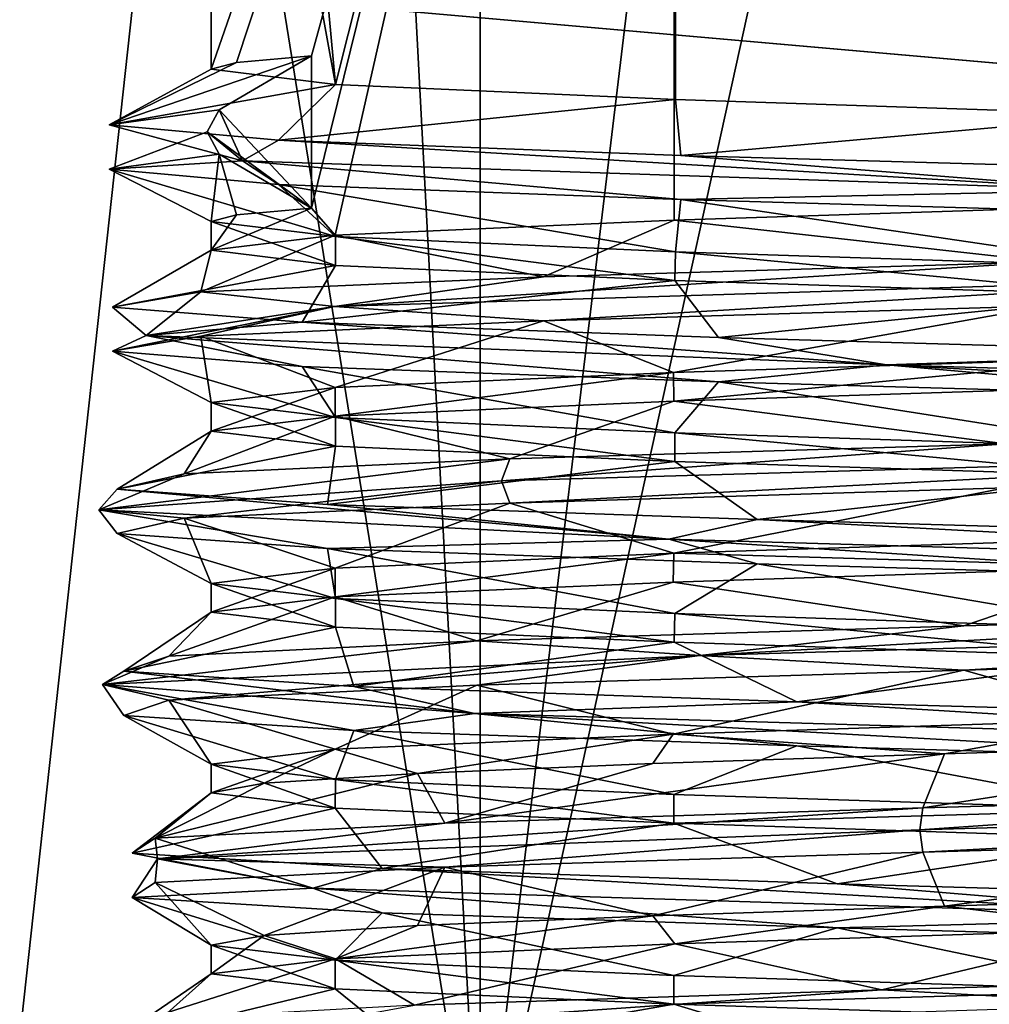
# Model space of a CAD drawing. Header units: metres. Extents: x -205 to 205, y -82 to 82.
# Tile 31 of 256: x -142.23 to -132.5, y -72.74 to -62.87. Entities that reach past the tile are written whole.
import ezdxf

# ---------------------------------------------------------------- set-up
doc = ezdxf.new("R2010")
doc.units = ezdxf.units.M
doc.layers.add('solid_PRT0003', color=7, linetype='CONTINUOUS')

msp = doc.modelspace()

# ---------------------------------------------------------------- linework, layer by layer
at = {"layer": 'solid_PRT0003'}
for points in [[(-200, -75), (-200, 75), (0, 75)], [(0, -75), (-200, -75), (0, 75)], [(-137.606735, -74.993919, 35.931641), (-142.434158, -44.993233, 31.100037), (-142.438507, -74.993233, 31.099924)], [(-137.606735, -74.993919, 35.931641), (-137.602615, -44.993923, 35.931549), (-142.434158, -44.993233, 31.100037)], [(-137.606735, -74.993919, 35.931641), (-131.002655, -44.994865, 37.699997), (-137.602615, -44.993923, 35.931549)], [(-131.006866, -74.994865, 37.700005), (-131.002655, -44.994865, 37.699997), (-137.606735, -74.993919, 35.931641)], [(-142.792938, -45.119297, 18.564571), (-139.181625, -45.2458, 14.139263), (-142.438492, -74.993233, 17.900055)], [(-139.181625, -45.2458, 14.139263), (-137.606796, -74.993919, 13.068394), (-142.438492, -74.993233, 17.900055)], [(-139.181625, -45.2458, 14.139263), (-134.038879, -45.372295, 11.653925), (-137.606796, -74.993919, 13.068394)], [(-134.038879, -45.372295, 11.653925), (-131.007004, -74.994865, 11.299996), (-137.606796, -74.993919, 13.068394)], [(-134.038879, -45.372295, 11.653925), (-128.330551, -45.499039, 11.573301), (-131.007004, -74.994865, 11.299996)], [(-152.359421, -46.364033, 1.5), (-155.12355, -47.959885, 1.5), (0, -75, 1.5)], [(-82.463356, -59.144901, 1.5), (-152.359421, -46.364033, 1.5), (0, -75, 1.5)], [(-155.12355, -47.959885, 1.5), (-164.837662, -56.110996, 1.5), (0, -75, 1.5)], [(-140.305267, -63.365704, 24.5), (-140.304321, -56.679626, 24.5), (-135.65332, -49.994202, 32.554062)], [(-140.049698, -63.298172, 26.66523), (-140.305267, -63.365704, 24.5), (-135.65332, -49.994202, 32.554062)], [(-139.056503, -63.517597, 19.845106), (-140.30336, -49.993538, 24.5), (-140.304321, -56.679626, 24.5)], [(-139.056503, -63.517597, 19.845106), (-135.653351, -49.994202, 16.445955), (-140.30336, -49.993538, 24.5)], [(-140.049698, -63.298172, 26.66523), (-135.65332, -49.994202, 32.554062), (-139.296829, -63.230309, 28.711859)], [(-139.297043, -64.75705, 28.711859), (-139.296829, -63.230309, 28.711859), (-135.65332, -49.994202, 32.554062)], [(-139.060822, -65.029243, 29.147783), (-139.297043, -64.75705, 28.711859), (-135.65332, -49.994202, 32.554062)], [(-135.659973, -64.878815, 32.551449), (-139.060822, -65.029243, 29.147783), (-135.65332, -49.994202, 32.554062)], [(-139.056503, -63.517597, 19.845106), (-135.646454, -63.669277, 16.440853), (-135.653351, -49.994202, 16.445955)], [(-131.005173, -64.728195, 33.799999), (-135.659973, -64.878815, 32.551449), (-135.65332, -49.994202, 32.554062)], [(-131.006119, -63.821053, 15.2), (-126.353409, -49.995525, 16.445938), (-135.653351, -49.994202, 16.445955)], [(-135.646454, -63.669277, 16.440853), (-131.006119, -63.821053, 15.2), (-135.653351, -49.994202, 16.445955)], [(-131.005173, -64.728195, 33.799999), (-135.65332, -49.994202, 32.554062), (-126.353378, -49.995525, 32.554047)], [(-179.536652, -59.144897, 1.5), (0, -75, 1.5), (-164.837662, -56.110996, 1.5)], [(-139.056503, -63.517597, 19.845106), (-140.304321, -56.679626, 24.5), (-140.305267, -63.365704, 24.5)], [(-179.536652, -59.144897, 1.5), (-200, -75, 1.5), (0, -75, 1.5)], [(-141.328568, -63.924099, 23.907883), (-140.049698, -63.298172, 26.66523), (-139.296829, -63.230309, 28.711859)], [(-141.328568, -63.924099, 23.907883), (-139.296829, -63.230309, 28.711859), (-140.224518, -63.771797, 29.183062)], [(-140.224518, -63.771797, 29.183062), (-139.296829, -63.230309, 28.711859), (-139.297043, -64.75705, 28.711859)], [(-141.328568, -63.924099, 23.907883), (-140.305267, -63.365704, 24.5), (-140.049698, -63.298172, 26.66523)], [(-141.328568, -63.924099, 23.907883), (-139.056503, -63.517597, 19.845106), (-140.305267, -63.365704, 24.5)], [(-141.328568, -63.924099, 23.907883), (-139.630081, -64.076416, 18.795527), (-139.056503, -63.517597, 19.845106)], [(-139.630081, -64.076416, 18.795527), (-135.646454, -63.669277, 16.440853), (-139.056503, -63.517597, 19.845106)], [(-139.630081, -64.076416, 18.795527), (-135.593674, -64.229134, 15.233358), (-135.646454, -63.669277, 16.440853)], [(-135.593674, -64.229134, 15.233358), (-131.006119, -63.821053, 15.2), (-135.646454, -63.669277, 16.440853)], [(-139.989075, -64.285248, 19.113615), (-141.328568, -63.924099, 23.907883), (-140.224518, -63.771797, 29.183062)], [(-140.344208, -63.993534, 29.243843), (-140.224518, -63.771797, 29.183062), (-139.297043, -64.75705, 28.711859)], [(-139.989075, -64.285248, 19.113615), (-140.224518, -63.771797, 29.183062), (-140.344208, -63.993534, 29.243843)], [(-135.593674, -64.229134, 15.233358), (-130.308044, -64.382187, 14.183357), (-131.006119, -63.821053, 15.2)], [(-139.989075, -64.285248, 19.113615), (-139.630081, -64.076416, 18.795527), (-141.328568, -63.924099, 23.907883)], [(-140.344208, -63.993534, 29.243843), (-140.224594, -64.215302, 29.183062), (-141.328629, -64.367195, 23.907888)], [(-139.989075, -64.285248, 19.113615), (-140.344208, -63.993534, 29.243843), (-141.328629, -64.367195, 23.907888)], [(-140.344208, -63.993534, 29.243843), (-139.297043, -64.75705, 28.711859), (-140.224594, -64.215302, 29.183062)], [(-131.221329, -64.578171, 14.027802), (-139.630081, -64.076416, 18.795527), (-139.989075, -64.285248, 19.113615)], [(-131.221329, -64.578171, 14.027802), (-135.593674, -64.229134, 15.233358), (-139.630081, -64.076416, 18.795527)], [(-141.328629, -64.367195, 23.907888), (-140.224594, -64.215302, 29.183062), (-140.305481, -64.892624, 24.5)], [(-140.224594, -64.215302, 29.183062), (-140.050583, -64.824791, 26.662428), (-140.305481, -64.892624, 24.5)], [(-140.224594, -64.215302, 29.183062), (-139.297043, -64.75705, 28.711859), (-140.050583, -64.824791, 26.662428)], [(-131.221329, -64.578171, 14.027802), (-130.308044, -64.382187, 14.183357), (-135.593674, -64.229134, 15.233358)], [(-139.989075, -64.285248, 19.113615), (-141.328629, -64.367195, 23.907888), (-139.630127, -64.519745, 18.795504)], [(-141.328629, -64.367195, 23.907888), (-140.305481, -64.892624, 24.5), (-139.056656, -65.043991, 19.844995)], [(-139.630127, -64.519745, 18.795504), (-141.328629, -64.367195, 23.907888), (-139.056656, -65.043991, 19.844995)], [(-139.989075, -64.285248, 19.113615), (-139.630127, -64.519745, 18.795504), (-135.593704, -64.672348, 15.233344)], [(-131.221329, -64.578171, 14.027802), (-139.989075, -64.285248, 19.113615), (-135.593704, -64.672348, 15.233344)], [(-139.630127, -64.519745, 18.795504), (-139.056656, -65.043991, 19.844995), (-135.646439, -65.195961, 16.44072)], [(-135.593704, -64.672348, 15.233344), (-139.630127, -64.519745, 18.795504), (-135.646439, -65.195961, 16.44072)], [(-131.221329, -64.578171, 14.027802), (-135.593704, -64.672348, 15.233344), (-130.308121, -64.825287, 14.183355)], [(-135.593704, -64.672348, 15.233344), (-135.646439, -65.195961, 16.44072), (-131.006622, -65.347191, 15.2)], [(-130.308121, -64.825287, 14.183355), (-135.593704, -64.672348, 15.233344), (-131.006622, -65.347191, 15.2)], [(-140.305527, -65.180168, 24.5), (-140.050583, -64.824791, 26.662428), (-139.297043, -64.75705, 28.711859)], [(-139.060822, -65.029243, 29.147783), (-140.305527, -65.180168, 24.5), (-139.297043, -64.75705, 28.711859)], [(-131.912216, -65.294952, 34.800373), (-135.659973, -64.878815, 32.551449), (-131.005173, -64.728195, 33.799999)], [(-140.305527, -65.180168, 24.5), (-140.305481, -64.892624, 24.5), (-140.050583, -64.824791, 26.662428)], [(-139.056107, -65.33197, 19.84399), (-140.305481, -64.892624, 24.5), (-140.305527, -65.180168, 24.5)], [(-139.056656, -65.043991, 19.844995), (-140.305481, -64.892624, 24.5), (-139.056107, -65.33197, 19.84399)], [(-136.96994, -65.446289, 32.947098), (-139.060822, -65.029243, 29.147783), (-135.659973, -64.878815, 32.551449)], [(-131.912216, -65.294952, 34.800373), (-136.96994, -65.446289, 32.947098), (-135.659973, -64.878815, 32.551449)], [(-140.407684, -65.597977, 28.803783), (-140.305527, -65.180168, 24.5), (-139.060822, -65.029243, 29.147783)], [(-136.96994, -65.446289, 32.947098), (-140.407684, -65.597977, 28.803783), (-139.060822, -65.029243, 29.147783)], [(-139.056656, -65.043991, 19.844995), (-139.056107, -65.33197, 19.84399), (-135.652084, -65.483345, 16.443953)], [(-135.646439, -65.195961, 16.44072), (-139.056656, -65.043991, 19.844995), (-135.652084, -65.483345, 16.443953)], [(-141.296173, -65.750137, 23.48794), (-139.056107, -65.33197, 19.84399), (-140.305527, -65.180168, 24.5)], [(-140.407684, -65.597977, 28.803783), (-141.296173, -65.750137, 23.48794), (-140.305527, -65.180168, 24.5)], [(-135.646439, -65.195961, 16.44072), (-135.652084, -65.483345, 16.443953), (-131.005386, -65.635345, 15.2)], [(-131.006622, -65.347191, 15.2), (-135.646439, -65.195961, 16.44072), (-131.005386, -65.635345, 15.2)], [(-141.296173, -65.750137, 23.48794), (-139.391449, -65.902458, 18.449764), (-139.056107, -65.33197, 19.84399)], [(-139.391449, -65.902458, 18.449764), (-135.652084, -65.483345, 16.443953), (-139.056107, -65.33197, 19.84399)], [(-139.066406, -65.743713, 31.188519), (-136.96994, -65.446289, 32.947098), (-131.912216, -65.294952, 34.800373)], [(-139.066406, -65.743713, 31.188519), (-131.912216, -65.294952, 34.800373), (-129.62764, -65.453392, 34.883949)], [(-139.066406, -65.743713, 31.188519), (-140.407684, -65.597977, 28.803783), (-136.96994, -65.446289, 32.947098)], [(-139.066406, -65.743713, 31.188519), (-129.62764, -65.453392, 34.883949), (-136.969986, -65.889641, 32.947098)], [(-129.62764, -65.453392, 34.883949), (-131.912247, -65.738068, 34.800377), (-136.969986, -65.889641, 32.947098)], [(-139.391449, -65.902458, 18.449764), (-135.212967, -66.055252, 15.054358), (-135.652084, -65.483345, 16.443953)], [(-135.212967, -66.055252, 15.054358), (-131.005386, -65.635345, 15.2), (-135.652084, -65.483345, 16.443953)], [(-140.957016, -66.03511, 21.230312), (-141.296173, -65.750137, 23.48794), (-140.407684, -65.597977, 28.803783)], [(-140.957016, -66.03511, 21.230312), (-140.407684, -65.597977, 28.803783), (-139.066406, -65.743713, 31.188519)], [(-135.212967, -66.055252, 15.054358), (-129.88826, -66.208298, 14.220331), (-131.005386, -65.635345, 15.2)], [(-139.066406, -65.743713, 31.188519), (-140.40773, -66.041161, 28.803799), (-141.296249, -66.19326, 23.488003)], [(-140.957016, -66.03511, 21.230312), (-139.066406, -65.743713, 31.188519), (-141.296249, -66.19326, 23.488003)], [(-140.957016, -66.03511, 21.230312), (-139.391449, -65.902458, 18.449764), (-141.296173, -65.750137, 23.48794)], [(-139.066406, -65.743713, 31.188519), (-136.969986, -65.889641, 32.947098), (-140.40773, -66.041161, 28.803799)], [(-136.969986, -65.889641, 32.947098), (-131.912247, -65.738068, 34.800377), (-135.664108, -66.405281, 32.549175)], [(-131.912247, -65.738068, 34.800377), (-131.012268, -66.254585, 33.799999), (-135.664108, -66.405281, 32.549175)], [(-133.528442, -66.327835, 14.333729), (-139.391449, -65.902458, 18.449764), (-140.957016, -66.03511, 21.230312)], [(-140.40773, -66.041161, 28.803799), (-136.969986, -65.889641, 32.947098), (-139.062164, -66.55603, 29.145842)], [(-133.528442, -66.327835, 14.333729), (-135.212967, -66.055252, 15.054358), (-139.391449, -65.902458, 18.449764)], [(-136.969986, -65.889641, 32.947098), (-135.664108, -66.405281, 32.549175), (-139.062164, -66.55603, 29.145842)], [(-140.957016, -66.03511, 21.230312), (-141.296249, -66.19326, 23.488003), (-139.391525, -66.34581, 18.449783)], [(-141.296249, -66.19326, 23.488003), (-140.40773, -66.041161, 28.803799), (-140.30574, -66.706909, 24.5)], [(-140.957016, -66.03511, 21.230312), (-139.391525, -66.34581, 18.449783), (-135.213043, -66.498421, 15.054368)], [(-133.528442, -66.327835, 14.333729), (-140.957016, -66.03511, 21.230312), (-135.213043, -66.498421, 15.054368)], [(-140.40773, -66.041161, 28.803799), (-139.062164, -66.55603, 29.145842), (-140.30574, -66.706909, 24.5)], [(-133.528442, -66.327835, 14.333729), (-129.88826, -66.208298, 14.220331), (-135.212967, -66.055252, 15.054358)], [(-141.296249, -66.19326, 23.488003), (-140.30574, -66.706909, 24.5), (-139.056335, -66.858269, 19.843998)], [(-139.391525, -66.34581, 18.449783), (-141.296249, -66.19326, 23.488003), (-139.056335, -66.858269, 19.843998)], [(-135.664108, -66.405281, 32.549175), (-131.012268, -66.254585, 33.799999), (-135.660843, -66.693161, 32.551094)], [(-131.012268, -66.254585, 33.799999), (-131.005585, -66.542458, 33.799999), (-135.660843, -66.693161, 32.551094)], [(-123.737854, -66.620903, 16.957241), (-129.88826, -66.208298, 14.220331), (-133.528442, -66.327835, 14.333729)], [(-139.391525, -66.34581, 18.449783), (-139.056335, -66.858269, 19.843998), (-135.65213, -67.010078, 16.443857)], [(-135.213043, -66.498421, 15.054368), (-139.391525, -66.34581, 18.449783), (-135.65213, -67.010078, 16.443857)], [(-133.528442, -66.327835, 14.333729), (-135.213043, -66.498421, 15.054368), (-129.888382, -66.651421, 14.220325)], [(-133.528442, -66.327835, 14.333729), (-129.888382, -66.651421, 14.220325), (-124.870209, -66.804405, 16.176384)], [(-123.737854, -66.620903, 16.957241), (-133.528442, -66.327835, 14.333729), (-124.870209, -66.804405, 16.176384)], [(-139.062164, -66.55603, 29.145842), (-135.664108, -66.405281, 32.549175), (-139.060974, -66.843513, 29.14798)], [(-135.664108, -66.405281, 32.549175), (-135.660843, -66.693161, 32.551094), (-139.060974, -66.843513, 29.14798)], [(-132.333374, -67.120987, 34.754669), (-135.660843, -66.693161, 32.551094), (-131.005585, -66.542458, 33.799999)], [(-135.213043, -66.498421, 15.054368), (-135.65213, -67.010078, 16.443857), (-131.005295, -67.161552, 15.2)], [(-129.888382, -66.651421, 14.220325), (-135.213043, -66.498421, 15.054368), (-131.005295, -67.161552, 15.2)], [(-139.062164, -66.55603, 29.145842), (-139.060974, -66.843513, 29.14798), (-140.305786, -66.994453, 24.5)], [(-140.30574, -66.706909, 24.5), (-139.062164, -66.55603, 29.145842), (-140.305786, -66.994453, 24.5)], [(-139.056625, -67.146278, 19.844425), (-140.30574, -66.706909, 24.5), (-140.305786, -66.994453, 24.5)], [(-139.056335, -66.858269, 19.843998), (-140.30574, -66.706909, 24.5), (-139.056625, -67.146278, 19.844425)], [(-137.309219, -67.272285, 32.697243), (-139.060974, -66.843513, 29.14798), (-135.660843, -66.693161, 32.551094)], [(-132.333374, -67.120987, 34.754669), (-137.309219, -67.272285, 32.697243), (-135.660843, -66.693161, 32.551094)], [(-140.575607, -67.424042, 28.416691), (-140.305786, -66.994453, 24.5), (-139.060974, -66.843513, 29.14798)], [(-137.309219, -67.272285, 32.697243), (-140.575607, -67.424042, 28.416691), (-139.060974, -66.843513, 29.14798)], [(-139.056335, -66.858269, 19.843998), (-139.056625, -67.146278, 19.844425), (-135.653702, -67.297577, 16.444738)], [(-135.65213, -67.010078, 16.443857), (-139.056335, -66.858269, 19.843998), (-135.653702, -67.297577, 16.444738)], [(-141.246567, -67.57621, 23.06855), (-139.056625, -67.146278, 19.844425), (-140.305786, -66.994453, 24.5)], [(-140.575607, -67.424042, 28.416691), (-141.246567, -67.57621, 23.06855), (-140.305786, -66.994453, 24.5)], [(-135.65213, -67.010078, 16.443857), (-135.653702, -67.297577, 16.444738), (-131.006409, -67.44957, 15.2)], [(-131.005295, -67.161552, 15.2), (-135.65213, -67.010078, 16.443857), (-131.006409, -67.44957, 15.2)], [(-141.246567, -67.57621, 23.06855), (-139.138931, -67.728523, 18.113977), (-139.056625, -67.146278, 19.844425)], [(-139.138931, -67.728523, 18.113977), (-135.653702, -67.297577, 16.444738), (-139.056625, -67.146278, 19.844425)], [(-137.39119, -67.49395, 32.803799), (-137.309219, -67.272285, 32.697243), (-132.333374, -67.120987, 34.754669)], [(-137.39119, -67.49395, 32.803799), (-132.333374, -67.120987, 34.754669), (-127.369308, -67.203712, 34.322811)], [(-137.39119, -67.49395, 32.803799), (-127.369308, -67.203712, 34.322811), (-137.309296, -67.715645, 32.697239)], [(-127.369308, -67.203712, 34.322811), (-132.333405, -67.564133, 34.754673), (-137.309296, -67.715645, 32.697239)], [(-141.433182, -67.785042, 23.508236), (-140.575607, -67.424042, 28.416691), (-137.309219, -67.272285, 32.697243)], [(-141.433182, -67.785042, 23.508236), (-137.309219, -67.272285, 32.697243), (-137.39119, -67.49395, 32.803799)], [(-139.138931, -67.728523, 18.113977), (-134.824615, -67.881386, 14.890734), (-135.653702, -67.297577, 16.444738)], [(-134.824615, -67.881386, 14.890734), (-131.006409, -67.44957, 15.2), (-135.653702, -67.297577, 16.444738)], [(-141.433182, -67.785042, 23.508236), (-141.246567, -67.57621, 23.06855), (-140.575607, -67.424042, 28.416691)], [(-141.433182, -67.785042, 23.508236), (-137.39119, -67.49395, 32.803799), (-140.575653, -67.86718, 28.416712)], [(-137.39119, -67.49395, 32.803799), (-137.309296, -67.715645, 32.697239), (-140.575653, -67.86718, 28.416712)], [(-134.824615, -67.881386, 14.890734), (-129.470169, -68.034401, 14.27441), (-131.006409, -67.44957, 15.2)], [(-135.711411, -68.077522, 15.141509), (-141.246567, -67.57621, 23.06855), (-141.433182, -67.785042, 23.508236)], [(-135.711411, -68.077522, 15.141509), (-139.138931, -67.728523, 18.113977), (-141.246567, -67.57621, 23.06855)], [(-137.309296, -67.715645, 32.697239), (-132.333405, -67.564133, 34.754673), (-135.661362, -68.219414, 32.550915)], [(-132.333405, -67.564133, 34.754673), (-131.00621, -68.06871, 33.799999), (-135.661362, -68.219414, 32.550915)], [(-140.575653, -67.86718, 28.416712), (-137.309296, -67.715645, 32.697239), (-139.061295, -68.370255, 29.147795)], [(-135.711411, -68.077522, 15.141509), (-134.824615, -67.881386, 14.890734), (-139.138931, -67.728523, 18.113977)], [(-137.309296, -67.715645, 32.697239), (-135.661362, -68.219414, 32.550915), (-139.061295, -68.370255, 29.147795)], [(-141.433182, -67.785042, 23.508236), (-140.575653, -67.86718, 28.416712), (-141.246628, -68.019363, 23.068575)], [(-141.433182, -67.785042, 23.508236), (-141.246628, -68.019363, 23.068575), (-139.138992, -68.171875, 18.113966)], [(-135.711411, -68.077522, 15.141509), (-141.433182, -67.785042, 23.508236), (-139.138992, -68.171875, 18.113966)], [(-141.246628, -68.019363, 23.068575), (-140.575653, -67.86718, 28.416712), (-140.306, -68.521194, 24.5)], [(-140.575653, -67.86718, 28.416712), (-139.061295, -68.370255, 29.147795), (-140.306, -68.521194, 24.5)], [(-125.582817, -68.370636, 15.538719), (-134.824615, -67.881386, 14.890734), (-135.711411, -68.077522, 15.141509)], [(-125.582817, -68.370636, 15.538719), (-129.470169, -68.034401, 14.27441), (-134.824615, -67.881386, 14.890734)], [(-141.246628, -68.019363, 23.068575), (-140.306, -68.521194, 24.5), (-139.056671, -68.672508, 19.844137)], [(-139.138992, -68.171875, 18.113966), (-141.246628, -68.019363, 23.068575), (-139.056671, -68.672508, 19.844137)], [(-135.711411, -68.077522, 15.141509), (-139.138992, -68.171875, 18.113966), (-134.824707, -68.324524, 14.890746)], [(-135.711411, -68.077522, 15.141509), (-134.824707, -68.324524, 14.890746), (-129.470261, -68.477562, 14.274406)], [(-125.582817, -68.370636, 15.538719), (-135.711411, -68.077522, 15.141509), (-129.470261, -68.477562, 14.274406)], [(-135.661362, -68.219414, 32.550915), (-131.00621, -68.06871, 33.799999), (-131.011658, -68.35688, 33.799999)], [(-139.138992, -68.171875, 18.113966), (-139.056671, -68.672508, 19.844137), (-135.653442, -68.824326, 16.444464)], [(-134.824707, -68.324524, 14.890746), (-139.138992, -68.171875, 18.113966), (-135.653442, -68.824326, 16.444464)], [(-139.061295, -68.370255, 29.147795), (-135.661362, -68.219414, 32.550915), (-139.060135, -68.657745, 29.149858)], [(-135.661362, -68.219414, 32.550915), (-135.667633, -68.507713, 32.54731), (-139.060135, -68.657745, 29.149858)], [(-135.661362, -68.219414, 32.550915), (-131.011658, -68.35688, 33.799999), (-135.667633, -68.507713, 32.54731)], [(-134.824707, -68.324524, 14.890746), (-135.653442, -68.824326, 16.444464), (-131.006958, -68.975838, 15.2)], [(-129.470261, -68.477562, 14.274406), (-134.824707, -68.324524, 14.890746), (-131.006958, -68.975838, 15.2)], [(-139.061295, -68.370255, 29.147795), (-139.060135, -68.657745, 29.149858), (-140.306046, -68.808739, 24.5)], [(-140.306, -68.521194, 24.5), (-139.061295, -68.370255, 29.147795), (-140.306046, -68.808739, 24.5)], [(-132.750793, -68.946976, 34.692047), (-135.667633, -68.507713, 32.54731), (-131.011658, -68.35688, 33.799999)], [(-127.385086, -68.795517, 34.185486), (-132.750793, -68.946976, 34.692047), (-131.011658, -68.35688, 33.799999)], [(-139.057175, -68.960579, 19.844917), (-140.306, -68.521194, 24.5), (-140.306046, -68.808739, 24.5)], [(-139.056671, -68.672508, 19.844137), (-140.306, -68.521194, 24.5), (-139.057175, -68.960579, 19.844917)], [(-137.638031, -69.098289, 32.433758), (-139.060135, -68.657745, 29.149858), (-135.667633, -68.507713, 32.54731)], [(-132.750793, -68.946976, 34.692047), (-137.638031, -69.098289, 32.433758), (-135.667633, -68.507713, 32.54731)], [(-140.728134, -69.250137, 28.021666), (-140.306046, -68.808739, 24.5), (-139.060135, -68.657745, 29.149858)], [(-137.638031, -69.098289, 32.433758), (-140.728134, -69.250137, 28.021666), (-139.060135, -68.657745, 29.149858)], [(-139.056671, -68.672508, 19.844137), (-139.057175, -68.960579, 19.844917), (-135.65979, -69.111671, 16.448101)], [(-135.653442, -68.824326, 16.444464), (-139.056671, -68.672508, 19.844137), (-135.65979, -69.111671, 16.448101)], [(-141.179932, -69.402275, 22.651751), (-139.057175, -68.960579, 19.844917), (-140.306046, -68.808739, 24.5)], [(-140.728134, -69.250137, 28.021666), (-141.179932, -69.402275, 22.651751), (-140.306046, -68.808739, 24.5)], [(-135.653442, -68.824326, 16.444464), (-135.65979, -69.111671, 16.448101), (-131.005676, -69.26384, 15.2)], [(-131.006958, -68.975838, 15.2), (-135.653442, -68.824326, 16.444464), (-131.005676, -69.26384, 15.2)], [(-135.40004, -69.244232, 34.008217), (-132.750793, -68.946976, 34.692047), (-127.385086, -68.795517, 34.185486)], [(-135.40004, -69.244232, 34.008217), (-127.385086, -68.795517, 34.185486), (-125.290268, -68.95401, 33.277832)], [(-141.179932, -69.402275, 22.651751), (-138.872345, -69.554611, 17.788074), (-139.057175, -68.960579, 19.844917)], [(-138.872345, -69.554611, 17.788074), (-135.65979, -69.111671, 16.448101), (-139.057175, -68.960579, 19.844917)], [(-135.40004, -69.244232, 34.008217), (-137.638031, -69.098289, 32.433758), (-132.750793, -68.946976, 34.692047)], [(-135.40004, -69.244232, 34.008217), (-125.290268, -68.95401, 33.277832), (-132.750839, -69.39016, 34.692047)], [(-125.290268, -68.95401, 33.277832), (-127.385109, -69.238632, 34.185471), (-132.750839, -69.39016, 34.692047)], [(-141.395676, -69.535049, 25.835171), (-140.728134, -69.250137, 28.021666), (-137.638031, -69.098289, 32.433758)], [(-141.395676, -69.535049, 25.835171), (-137.638031, -69.098289, 32.433758), (-135.40004, -69.244232, 34.008217)], [(-138.872345, -69.554611, 17.788074), (-134.428818, -69.70755, 14.742692), (-135.65979, -69.111671, 16.448101)], [(-134.428818, -69.70755, 14.742692), (-131.005676, -69.26384, 15.2), (-135.65979, -69.111671, 16.448101)], [(-141.395676, -69.535049, 25.835171), (-135.40004, -69.244232, 34.008217), (-140.728195, -69.693253, 28.021662)], [(-141.395676, -69.535049, 25.835171), (-141.179932, -69.402275, 22.651751), (-140.728134, -69.250137, 28.021666)], [(-135.40004, -69.244232, 34.008217), (-137.638107, -69.541641, 32.433743), (-140.728195, -69.693253, 28.021662)], [(-135.40004, -69.244232, 34.008217), (-132.750839, -69.39016, 34.692047), (-137.638107, -69.541641, 32.433743)], [(-134.428818, -69.70755, 14.742692), (-129.055161, -69.860489, 14.345398), (-131.005676, -69.26384, 15.2)], [(-132.750839, -69.39016, 34.692047), (-127.385109, -69.238632, 34.185471), (-131.011765, -69.883194, 33.799999)], [(-137.661499, -69.827248, 16.41185), (-141.179932, -69.402275, 22.651751), (-141.395676, -69.535049, 25.835171)], [(-137.661499, -69.827248, 16.41185), (-138.872345, -69.554611, 17.788074), (-141.179932, -69.402275, 22.651751)], [(-137.638107, -69.541641, 32.433743), (-132.750839, -69.39016, 34.692047), (-135.667709, -70.03389, 32.547394)], [(-132.750839, -69.39016, 34.692047), (-131.011765, -69.883194, 33.799999), (-135.667709, -70.03389, 32.547394)], [(-141.395676, -69.535049, 25.835171), (-140.728195, -69.693253, 28.021662), (-141.179993, -69.845467, 22.651754)], [(-141.395676, -69.535049, 25.835171), (-141.179993, -69.845467, 22.651754), (-138.872391, -69.997955, 17.788044)], [(-137.661499, -69.827248, 16.41185), (-141.395676, -69.535049, 25.835171), (-138.872391, -69.997955, 17.788044)], [(-140.728195, -69.693253, 28.021662), (-137.638107, -69.541641, 32.433743), (-139.060287, -70.184448, 29.149986)], [(-137.638107, -69.541641, 32.433743), (-135.667709, -70.03389, 32.547394), (-139.060287, -70.184448, 29.149986)], [(-137.661499, -69.827248, 16.41185), (-134.428818, -69.70755, 14.742692), (-138.872345, -69.554611, 17.788074)], [(-141.179993, -69.845467, 22.651754), (-140.728195, -69.693253, 28.021662), (-140.306259, -70.33548, 24.5)], [(-140.728195, -69.693253, 28.021662), (-139.060287, -70.184448, 29.149986), (-140.306259, -70.33548, 24.5)], [(-127.695564, -70.120331, 14.561994), (-134.428818, -69.70755, 14.742692), (-137.661499, -69.827248, 16.41185)], [(-127.695564, -70.120331, 14.561994), (-129.055161, -69.860489, 14.345398), (-134.428818, -69.70755, 14.742692)], [(-141.179993, -69.845467, 22.651754), (-140.306259, -70.33548, 24.5), (-139.056351, -70.486801, 19.843136)], [(-138.872391, -69.997955, 17.788044), (-141.179993, -69.845467, 22.651754), (-139.056351, -70.486801, 19.843136)], [(-137.661499, -69.827248, 16.41185), (-138.872391, -69.997955, 17.788044), (-134.428864, -70.150658, 14.742682)], [(-137.661499, -69.827248, 16.41185), (-134.428864, -70.150658, 14.742682), (-129.055191, -70.303696, 14.345405)], [(-127.695564, -70.120331, 14.561994), (-137.661499, -69.827248, 16.41185), (-129.055191, -70.303696, 14.345405)], [(-135.667709, -70.03389, 32.547394), (-131.011765, -69.883194, 33.799999), (-132.947327, -70.231216, 33.595177)], [(-131.011765, -69.883194, 33.799999), (-128.846436, -70.103676, 33.545731), (-132.947327, -70.231216, 33.595177)], [(-138.872391, -69.997955, 17.788044), (-139.056351, -70.486801, 19.843136), (-135.661896, -70.638298, 16.449194)], [(-134.428864, -70.150658, 14.742682), (-138.872391, -69.997955, 17.788044), (-135.661896, -70.638298, 16.449194)], [(-139.060287, -70.184448, 29.149986), (-135.667709, -70.03389, 32.547394), (-138.235596, -70.42688, 30.350386)], [(-135.667709, -70.03389, 32.547394), (-135.873032, -70.329147, 32.424934), (-138.235596, -70.42688, 30.350386)], [(-135.667709, -70.03389, 32.547394), (-132.947327, -70.231216, 33.595177), (-135.873032, -70.329147, 32.424934)], [(-133.164551, -70.772942, 34.612625), (-132.947327, -70.231216, 33.595177), (-128.846436, -70.103676, 33.545731)], [(-127.782768, -70.621513, 34.324875), (-133.164551, -70.772942, 34.612625), (-128.846436, -70.103676, 33.545731)], [(-139.060287, -70.184448, 29.149986), (-139.771835, -70.524834, 27.607307), (-140.306305, -70.623024, 24.5)], [(-140.306259, -70.33548, 24.5), (-139.060287, -70.184448, 29.149986), (-140.306305, -70.623024, 24.5)], [(-139.060287, -70.184448, 29.149986), (-138.235596, -70.42688, 30.350386), (-139.771835, -70.524834, 27.607307)], [(-134.428864, -70.150658, 14.742682), (-135.661896, -70.638298, 16.449194), (-131.012405, -70.790001, 15.200002)], [(-129.055191, -70.303696, 14.345405), (-134.428864, -70.150658, 14.742682), (-131.012405, -70.790001, 15.200002)], [(-137.959961, -70.924576, 32.152882), (-135.873032, -70.329147, 32.424934), (-132.947327, -70.231216, 33.595177)], [(-137.959961, -70.924576, 32.152882), (-132.947327, -70.231216, 33.595177), (-133.164551, -70.772942, 34.612625)], [(-139.061523, -70.774323, 19.852009), (-140.306259, -70.33548, 24.5), (-140.306305, -70.623024, 24.5)], [(-139.056351, -70.486801, 19.843136), (-140.306259, -70.33548, 24.5), (-139.061523, -70.774323, 19.852009)], [(-137.959961, -70.924576, 32.152882), (-138.235596, -70.42688, 30.350386), (-135.873032, -70.329147, 32.424934)], [(-140.865997, -71.076241, 27.616777), (-139.771835, -70.524834, 27.607307), (-138.235596, -70.42688, 30.350386)], [(-137.959961, -70.924576, 32.152882), (-140.865997, -71.076241, 27.616777), (-138.235596, -70.42688, 30.350386)], [(-139.056351, -70.486801, 19.843136), (-139.061523, -70.774323, 19.852009), (-135.661194, -70.926147, 16.448763)], [(-135.661896, -70.638298, 16.449194), (-139.056351, -70.486801, 19.843136), (-135.661194, -70.926147, 16.448763)], [(-140.865997, -71.076241, 27.616777), (-140.306305, -70.623024, 24.5), (-139.771835, -70.524834, 27.607307)], [(-141.096359, -71.228355, 22.238234), (-139.061523, -70.774323, 19.852009), (-140.306305, -70.623024, 24.5)], [(-140.865997, -71.076241, 27.616777), (-141.096359, -71.228355, 22.238234), (-140.306305, -70.623024, 24.5)], [(-131.012405, -70.790001, 15.200002), (-135.661896, -70.638298, 16.449194), (-135.661194, -70.926147, 16.448763)], [(-133.192612, -70.994545, 34.74395), (-133.164551, -70.772942, 34.612625), (-127.782768, -70.621513, 34.324875)], [(-123.493355, -70.704269, 31.798967), (-133.192612, -70.994545, 34.74395), (-127.782768, -70.621513, 34.324875)], [(-141.096359, -71.228355, 22.238234), (-138.587982, -71.381004, 17.468695), (-139.061523, -70.774323, 19.852009)], [(-140.844528, -71.285126, 28.095922), (-137.959961, -70.924576, 32.152882), (-133.164551, -70.772942, 34.612625)], [(-140.844528, -71.285126, 28.095922), (-133.164551, -70.772942, 34.612625), (-133.192612, -70.994545, 34.74395)], [(-138.587982, -71.381004, 17.468695), (-135.661194, -70.926147, 16.448763), (-139.061523, -70.774323, 19.852009)], [(-131.012405, -70.790001, 15.200002), (-135.661194, -70.926147, 16.448763), (-131.005905, -71.078178, 15.2)], [(-123.493355, -70.704269, 31.798967), (-133.164612, -71.216171, 34.612625), (-133.192612, -70.994545, 34.74395)], [(-123.493355, -70.704269, 31.798967), (-127.782837, -71.064613, 34.324875), (-133.164612, -71.216171, 34.612625)], [(-140.844528, -71.285126, 28.095922), (-140.865997, -71.076241, 27.616777), (-137.959961, -70.924576, 32.152882)], [(-140.844528, -71.285126, 28.095922), (-133.192612, -70.994545, 34.74395), (-137.960022, -71.367676, 32.152885)], [(-138.587982, -71.381004, 17.468695), (-134.022552, -71.53373, 14.6091), (-135.661194, -70.926147, 16.448763)], [(-133.192612, -70.994545, 34.74395), (-133.164612, -71.216171, 34.612625), (-137.960022, -71.367676, 32.152885)], [(-134.022552, -71.53373, 14.6091), (-131.005905, -71.078178, 15.2), (-135.661194, -70.926147, 16.448763)], [(-139.283371, -71.577019, 18.080816), (-141.096359, -71.228355, 22.238234), (-140.865997, -71.076241, 27.616777)], [(-139.283371, -71.577019, 18.080816), (-140.865997, -71.076241, 27.616777), (-140.844528, -71.285126, 28.095922)], [(-134.022552, -71.53373, 14.6091), (-128.641998, -71.686646, 14.433627), (-131.005905, -71.078178, 15.2)], [(-127.782837, -71.064613, 34.324875), (-132.94754, -71.757957, 33.595177), (-133.164612, -71.216171, 34.612625)], [(-127.782837, -71.064613, 34.324875), (-128.846619, -71.629883, 33.545723), (-132.94754, -71.757957, 33.595177)], [(-140.844528, -71.285126, 28.095922), (-140.866074, -71.519569, 27.616751), (-141.096405, -71.671562, 22.238203)], [(-139.283371, -71.577019, 18.080816), (-140.844528, -71.285126, 28.095922), (-141.096405, -71.671562, 22.238203)], [(-139.283371, -71.577019, 18.080816), (-138.587982, -71.381004, 17.468695), (-141.096359, -71.228355, 22.238234)], [(-140.844528, -71.285126, 28.095922), (-137.960022, -71.367676, 32.152885), (-140.866074, -71.519569, 27.616751)], [(-137.960022, -71.367676, 32.152885), (-133.164612, -71.216171, 34.612625), (-135.87323, -71.85582, 32.424942)], [(-133.164612, -71.216171, 34.612625), (-132.94754, -71.757957, 33.595177), (-135.87323, -71.85582, 32.424942)], [(-140.866074, -71.519569, 27.616751), (-137.960022, -71.367676, 32.152885), (-139.772049, -72.051361, 27.607307)], [(-137.960022, -71.367676, 32.152885), (-138.235794, -71.953583, 30.350403), (-139.772049, -72.051361, 27.607307)], [(-129.971588, -71.87001, 14.076303), (-138.587982, -71.381004, 17.468695), (-139.283371, -71.577019, 18.080816)], [(-129.971588, -71.87001, 14.076303), (-134.022552, -71.53373, 14.6091), (-138.587982, -71.381004, 17.468695)], [(-137.960022, -71.367676, 32.152885), (-135.87323, -71.85582, 32.424942), (-138.235794, -71.953583, 30.350403)], [(-141.096405, -71.671562, 22.238203), (-140.866074, -71.519569, 27.616751), (-140.306519, -72.149765, 24.5)], [(-139.283371, -71.577019, 18.080816), (-141.096405, -71.671562, 22.238203), (-138.588058, -71.824104, 17.468706)], [(-140.866074, -71.519569, 27.616751), (-139.772049, -72.051361, 27.607307), (-140.306519, -72.149765, 24.5)], [(-139.283371, -71.577019, 18.080816), (-138.588058, -71.824104, 17.468706), (-134.022583, -71.977066, 14.609094)], [(-129.971588, -71.87001, 14.076303), (-139.283371, -71.577019, 18.080816), (-134.022583, -71.977066, 14.609094)], [(-129.971588, -71.87001, 14.076303), (-128.641998, -71.686646, 14.433627), (-134.022552, -71.53373, 14.6091)], [(-141.096405, -71.671562, 22.238203), (-140.306519, -72.149765, 24.5), (-139.06189, -72.301048, 19.852268)], [(-138.588058, -71.824104, 17.468706), (-141.096405, -71.671562, 22.238203), (-139.06189, -72.301048, 19.852268)], [(-132.94754, -71.757957, 33.595177), (-128.846619, -71.629883, 33.545723), (-131.005875, -71.985306, 33.799999)], [(-135.87323, -71.85582, 32.424942), (-132.94754, -71.757957, 33.595177), (-135.652664, -72.13546, 32.556259)], [(-132.94754, -71.757957, 33.595177), (-131.005875, -71.985306, 33.799999), (-135.652664, -72.13546, 32.556259)], [(-138.588058, -71.824104, 17.468706), (-139.06189, -72.301048, 19.852268), (-135.661682, -72.45237, 16.448921)], [(-135.87323, -71.85582, 32.424942), (-135.652664, -72.13546, 32.556259), (-139.057022, -72.286301, 29.156145)], [(-138.235794, -71.953583, 30.350403), (-135.87323, -71.85582, 32.424942), (-139.057022, -72.286301, 29.156145)], [(-134.022583, -71.977066, 14.609094), (-138.588058, -71.824104, 17.468706), (-135.661682, -72.45237, 16.448921)], [(-129.971588, -71.87001, 14.076303), (-134.022583, -71.977066, 14.609094), (-128.642029, -72.129852, 14.433636)], [(-139.772049, -72.051361, 27.607307), (-138.235794, -71.953583, 30.350403), (-139.057022, -72.286301, 29.156145)], [(-134.022583, -71.977066, 14.609094), (-135.661682, -72.45237, 16.448921), (-131.006393, -72.604424, 15.2)], [(-128.642029, -72.129852, 14.433636), (-134.022583, -71.977066, 14.609094), (-131.006393, -72.604424, 15.2)], [(-139.772049, -72.051361, 27.607307), (-139.057022, -72.286301, 29.156145), (-140.306564, -72.437309, 24.5)], [(-140.306519, -72.149765, 24.5), (-139.772049, -72.051361, 27.607307), (-140.306564, -72.437309, 24.5)], [(-133.574722, -72.598953, 34.516315), (-135.652664, -72.13546, 32.556259), (-131.005875, -71.985306, 33.799999)], [(-128.19133, -72.44754, 34.449955), (-133.574722, -72.598953, 34.516315), (-131.005875, -71.985306, 33.799999)], [(-139.061996, -72.5886, 19.852383), (-140.306519, -72.149765, 24.5), (-140.306564, -72.437309, 24.5)], [(-139.06189, -72.301048, 19.852268), (-140.306519, -72.149765, 24.5), (-139.061996, -72.5886, 19.852383)], [(-138.266159, -72.750572, 31.863354), (-139.057022, -72.286301, 29.156145), (-135.652664, -72.13546, 32.556259)], [(-133.574722, -72.598953, 34.516315), (-138.266159, -72.750572, 31.863354), (-135.652664, -72.13546, 32.556259)], [(-140.984802, -72.902237, 27.213585), (-140.306564, -72.437309, 24.5), (-139.057022, -72.286301, 29.156145)], [(-138.266159, -72.750572, 31.863354), (-140.984802, -72.902237, 27.213585), (-139.057022, -72.286301, 29.156145)], [(-139.06189, -72.301048, 19.852268), (-139.061996, -72.5886, 19.852383), (-135.661194, -72.740402, 16.448614)], [(-135.661682, -72.45237, 16.448921), (-139.06189, -72.301048, 19.852268), (-135.661194, -72.740402, 16.448614)], [(-140.99614, -73.054428, 21.829477), (-139.061996, -72.5886, 19.852383), (-140.306564, -72.437309, 24.5)], [(-140.984802, -72.902237, 27.213585), (-140.99614, -73.054428, 21.829477), (-140.306564, -72.437309, 24.5)], [(-131.006393, -72.604424, 15.2), (-135.661682, -72.45237, 16.448921), (-135.661194, -72.740402, 16.448614)], [(-130.877167, -72.744888, 34.973587), (-133.574722, -72.598953, 34.516315), (-128.19133, -72.44754, 34.449955)], [(-140.99614, -73.054428, 21.829477), (-138.295288, -73.207092, 17.1654), (-139.061996, -72.5886, 19.852383)], [(-139.807938, -73.035278, 30.179617), (-138.266159, -72.750572, 31.863354), (-133.574722, -72.598953, 34.516315)], [(-139.807938, -73.035278, 30.179617), (-133.574722, -72.598953, 34.516315), (-130.877167, -72.744888, 34.973587)], [(-138.295288, -73.207092, 17.1654), (-135.661194, -72.740402, 16.448614), (-139.061996, -72.5886, 19.852383)], [(-131.006393, -72.604424, 15.2), (-135.661194, -72.740402, 16.448614), (-131.006409, -72.892494, 15.2)], [(-138.295288, -73.207092, 17.1654), (-133.618256, -73.359802, 14.494634), (-135.661194, -72.740402, 16.448614)], [(-133.618256, -73.359802, 14.494634), (-131.006409, -72.892494, 15.2), (-135.661194, -72.740402, 16.448614)]]:
    msp.add_3dface(points, dxfattribs=at)

doc.saveas('drawing.dxf')
